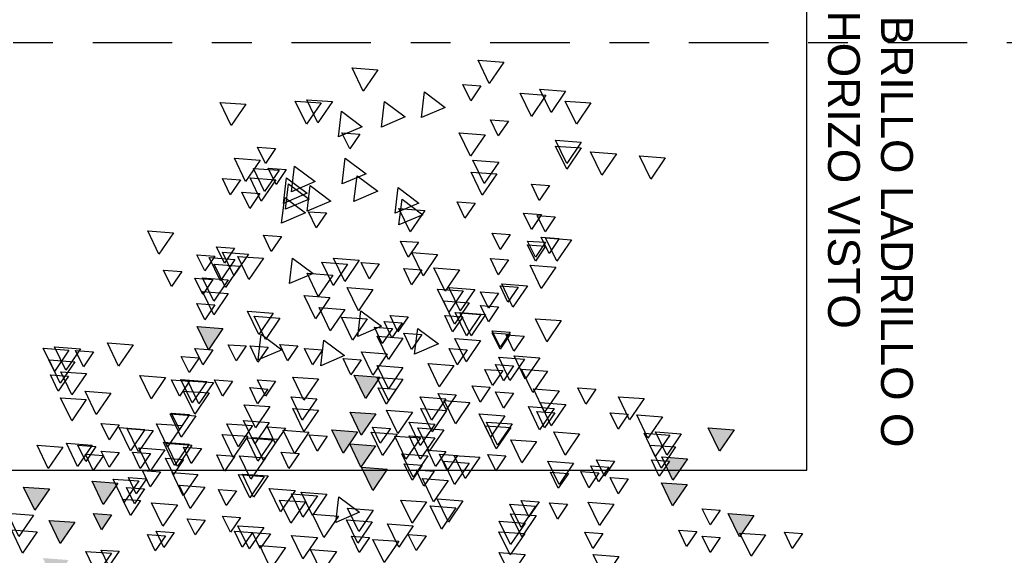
# Model space of a CAD drawing. Header units: millimetres. Extents: x 4617 to 4884, y 1258 to 1784.
# Tile 195 of 256: x 4682.16 to 4684.64, y 1603.5 to 1604.84. Entities that reach past the tile are written whole.
import ezdxf

# ---------------------------------------------------------------- set-up
doc = ezdxf.new("R2010")
doc.units = ezdxf.units.MM
doc.header["$LTSCALE"] = 0.4
doc.linetypes.add('DASHDOT', pattern=[1, 0.5, -0.25, 0, -0.25])
for name, color, linetype in [('00 AC - ABERTURAS ALUMINIO - HATCH', 254, 'Continuous'), ('00 AC - TEXTOS', 3, 'Continuous'), ('00 AC - VEGETACIÓN', 254, 'Continuous'), ('A HERRERÍA', 4, 'Continuous'), ('LÁMINA', 1, 'Continuous'), ('TXT COTA', 3, 'Continuous')]:
    doc.layers.add(name, color=color, linetype=linetype)
doc.styles.add('arial', font='arial.ttf')
doc.styles.add('SaAS simplex', font='simplex.shx', dxfattribs={"width": 0.8})
doc.dimstyles.new('COTAS 125', dxfattribs={"dimscale": 0.01, "dimtxt": 15, "dimasz": 8, "dimexe": 5, "dimexo": 20, "dimgap": 10, "dimtad": 0, "dimzin": 9, "dimdsep": 46, "dimtxsty": 'SaAS simplex', "dimblk": 'OBLIQUE', "dimcen": 0, "dimclrd": 8, "dimclre": 8, "dimclrt": 256, "dimadec": 1, "dimazin": 0, "dimtfac": 1, "dimtmove": 2, "dimatfit": 3, "dimldrblk": 'OBLIQUE', "dimfxl": 10, "dimlwd": -1, "dimlwe": -1, "dimarcsym": 0})

# ---------------------------------------------------------------- blocks, each defined once
blk = doc.blocks.new('ARB')
at = {"layer": 'LÁMINA'}
h = blk.add_hatch(color=254, dxfattribs=at)
h.paths.add_polyline_path([(3288.9164, 1398.6733), (3288.9133, 1398.6668), (3288.9457, 1398.619), (3288.974, 1398.6775)])
h.paths.add_polyline_path([(3288.9251, 1398.5926), (3288.9506, 1398.555), (3288.9704, 1398.596)])
h.paths.add_polyline_path([(3289.0814, 1398.658), (3289.1179, 1398.6043), (3289.1462, 1398.6627)])
h.paths.add_polyline_path([(3289.0175, 1398.5743), (3289.054, 1398.5206), (3289.0822, 1398.579)])
h.paths.add_polyline_path([(3288.9695, 1398.2943), (3289.006, 1398.2406), (3289.0261, 1398.2821), (3289.0252, 1398.2825), (3289.0268, 1398.2837), (3289.0343, 1398.299)])
h.paths.add_polyline_path([(3288.9247, 1398.2135), (3288.9612, 1398.1598), (3288.9895, 1398.2183)])
h.paths.add_polyline_path([(3288.9178, 1397.9953), (3288.9174, 1397.9944), (3288.9533, 1397.9415), (3288.9816, 1398)])
h.paths.add_polyline_path([(3288.9887, 1397.8739), (3289.0252, 1397.8202), (3289.0534, 1397.8787)])
h.paths.add_polyline_path([(3289.0421, 1397.6874), (3289.0737, 1397.6738), (3289.0693, 1397.6802), (3289.0993, 1397.6824), (3289.0941, 1397.7263)])
h.paths.add_polyline_path([(3288.9456, 1397.7112), (3288.972, 1397.6724), (3288.9899, 1397.6737), (3289.0103, 1397.7159)])
h.paths.add_polyline_path([(3288.9485, 1397.4959), (3288.985, 1397.4422), (3289.0121, 1397.4983), (3289.0107, 1397.5004)])
h.paths.add_polyline_path([(3288.921, 1397.5813), (3288.9365, 1397.5586), (3288.9379, 1397.5587), (3288.9373, 1397.5574), (3288.9575, 1397.5276), (3288.9858, 1397.5861)])
h.paths.add_polyline_path([(3289.2242, 1398.1156), (3289.2261, 1398.1148), (3289.2282, 1398.1149), (3289.2278, 1398.114), (3289.243, 1398.1075), (3289.2466, 1398.1102), (3289.2472, 1398.1057), (3289.2838, 1398.09), (3289.2761, 1398.1545)])
h.paths.add_polyline_path([(3289.1946, 1398.3774), (3289.2311, 1398.3237), (3289.2594, 1398.3822)])
h.paths.add_polyline_path([(3289.1257, 1398.2583), (3289.1854, 1398.2328), (3289.1777, 1398.2972)])
h.paths.add_polyline_path([(3289.033, 1398.4793), (3289.0628, 1398.4354), (3289.0644, 1398.4355), (3289.0637, 1398.4341), (3289.0695, 1398.4256), (3289.0977, 1398.4841)])
h.paths.add_polyline_path([(3288.6447, 1399.0621), (3288.6809, 1399.0089), (3288.6815, 1399.0089), (3288.7095, 1399.0669)])
h.paths.add_polyline_path([(3288.3059, 1398.802), (3288.3424, 1398.7483), (3288.3707, 1398.8068)])
h.paths.add_polyline_path([(3288.2314, 1398.7077), (3288.2679, 1398.654), (3288.2962, 1398.7125)])
h.paths.add_polyline_path([(3288.2609, 1398.7668), (3288.2974, 1398.7131), (3288.3257, 1398.7715)])
h.paths.add_polyline_path([(3288.2602, 1398.847), (3288.2967, 1398.7933), (3288.3249, 1398.8517)])
h.paths.add_polyline_path([(3288.2496, 1398.9396), (3288.2503, 1398.9384), (3288.2568, 1398.9389), (3288.254, 1398.9331), (3288.286, 1398.8859), (3288.3143, 1398.9444)])
h.paths.add_polyline_path([(3288.1337, 1398.4073), (3288.1934, 1398.3817), (3288.1857, 1398.4462)])
h.paths.add_polyline_path([(3288.1708, 1398.2997), (3288.2073, 1398.246), (3288.2356, 1398.3045)])
h.paths.add_polyline_path([(3288.1988, 1398.0378), (3288.2243, 1398.0002), (3288.2441, 1398.0411)])
h.paths.add_polyline_path([(3288.1928, 1397.8806), (3288.2524, 1397.8551), (3288.2448, 1397.9195)])
h.paths.add_polyline_path([(3288.2855, 1397.9228), (3288.322, 1397.8691), (3288.3502, 1397.9276)])
h.paths.add_polyline_path([(3288.1787, 1397.5208), (3288.2096, 1397.4754), (3288.2196, 1397.4762), (3288.2435, 1397.5256)])
h.paths.add_polyline_path([(3288.2196, 1397.4762), (3288.2152, 1397.4671), (3288.2096, 1397.4754), (3288.2026, 1397.4749), (3288.2391, 1397.4212), (3288.2673, 1397.4797)])
h.paths.add_polyline_path([(3288.2082, 1397.5799), (3288.2447, 1397.5262), (3288.273, 1397.5847)])
h.paths.add_polyline_path([(3288.3017, 1397.4027), (3288.3382, 1397.349), (3288.3659, 1397.4062), (3288.3651, 1397.4074)])
h.paths.add_polyline_path([(3287.974, 1396.8871), (3288.0105, 1396.8334), (3288.0387, 1396.8918)])
h = blk.add_hatch(color=254, dxfattribs=at)
h.paths.add_polyline_path([(3288.4123, 1397.5612), (3288.412, 1397.5607), (3288.4117, 1397.5611), (3288.4005, 1397.5603), (3288.4261, 1397.5227), (3288.4458, 1397.5636)])
h.paths.add_polyline_path([(3288.3901, 1397.6154), (3288.3886, 1397.6125), (3288.3868, 1397.6152), (3288.3755, 1397.6144), (3288.4117, 1397.5611), (3288.4123, 1397.5612), (3288.4395, 1397.6176), (3288.4386, 1397.619)])
h.paths.add_polyline_path([(3288.435, 1397.6243), (3288.4386, 1397.619), (3288.4403, 1397.6191), (3288.4395, 1397.6176), (3288.4541, 1397.5961), (3288.4655, 1397.597), (3288.4803, 1397.6276)])
h.paths.add_polyline_path([(3288.488, 1397.5026), (3288.5245, 1397.4489), (3288.5527, 1397.5073)])
h.paths.add_polyline_path([(3288.5474, 1397.3997), (3288.5729, 1397.3622), (3288.5927, 1397.4031)])
h.paths.add_polyline_path([(3288.518, 1397.3619), (3288.5435, 1397.3243), (3288.5633, 1397.3652)])
h.paths.add_polyline_path([(3288.4288, 1397.4007), (3288.4279, 1397.3989), (3288.4633, 1397.3469), (3288.4915, 1397.4054)])
h.paths.add_polyline_path([(3288.4346, 1397.324), (3288.4711, 1397.2703), (3288.4964, 1397.3226), (3288.4926, 1397.3282)])
h.paths.add_polyline_path([(3288.4153, 1397.2521), (3288.4365, 1397.2209), (3288.4442, 1397.2214), (3288.4606, 1397.2554)])
h.paths.add_polyline_path([(3288.4365, 1397.2209), (3288.4014, 1397.2183), (3288.4168, 1397.1956), (3288.4183, 1397.1957), (3288.4176, 1397.1943), (3288.4379, 1397.1646), (3288.4661, 1397.223), (3288.4442, 1397.2214), (3288.4408, 1397.2145)])
h.paths.add_polyline_path([(3288.5744, 1397.2864), (3288.6341, 1397.2609), (3288.6264, 1397.3253)])
h.paths.add_polyline_path([(3288.5527, 1397.2157), (3288.5892, 1397.162), (3288.6174, 1397.2204)])
h.paths.add_polyline_path([(3288.6265, 1397.2107), (3288.663, 1397.157), (3288.6912, 1397.2155)])
h.paths.add_polyline_path([(3288.6367, 1397.393), (3288.6623, 1397.3554), (3288.682, 1397.3963)])
h.paths.add_polyline_path([(3288.5822, 1397.4833), (3288.5917, 1397.4693), (3288.6033, 1397.4701), (3288.5983, 1397.4597), (3288.6187, 1397.4296), (3288.6469, 1397.4881)])
h.paths.add_polyline_path([(3288.5667, 1397.5783), (3288.5823, 1397.5553), (3288.6076, 1397.5572), (3288.5965, 1397.5344), (3288.6032, 1397.5246), (3288.6314, 1397.583)])
h.paths.add_polyline_path([(3288.5678, 1397.7424), (3288.5934, 1397.7048), (3288.6131, 1397.7458)])
h.paths.add_polyline_path([(3288.6553, 1397.5075), (3288.6918, 1397.4538), (3288.72, 1397.5123), (3288.7184, 1397.5121), (3288.7164, 1397.508), (3288.7138, 1397.5118)])
h.paths.add_polyline_path([(3288.7063, 1397.2857), (3288.6953, 1397.2775), (3288.7182, 1397.2438), (3288.7306, 1397.2385), (3288.7337, 1397.2448), (3288.7286, 1397.2874)])
h.paths.add_polyline_path([(3288.7438, 1397.3814), (3288.7803, 1397.3277), (3288.8086, 1397.3861)])
h.paths.add_polyline_path([(3288.7286, 1397.2874), (3288.7337, 1397.2448), (3288.7552, 1397.2893)])
h.paths.add_polyline_path([(3288.7873, 1397.8832), (3288.7853, 1397.879), (3288.7826, 1397.8829), (3288.7468, 1397.8803), (3288.7833, 1397.8266), (3288.8116, 1397.885)])
h.paths.add_polyline_path([(3288.4486, 1397.9013), (3288.4829, 1397.8509), (3288.4889, 1397.8554), (3288.5134, 1397.906)])
h.paths.add_polyline_path([(3288.4203, 1398.0248), (3288.4204, 1398.0239), (3288.4563, 1397.9711), (3288.4846, 1398.0295)])
h.paths.add_polyline_path([(3288.4198, 1398.0247), (3288.4203, 1398.0248), (3288.417, 1398.0524), (3288.365, 1398.0135), (3288.3657, 1398.0132), (3288.3805, 1398.0143), (3288.3775, 1398.0082), (3288.4247, 1397.988), (3288.4204, 1398.0239)])
h.paths.add_polyline_path([(3287.7961, 1397.6465), (3287.8326, 1397.5928), (3287.8579, 1397.6451), (3287.8461, 1397.6502)])
h.paths.add_polyline_path([(3287.7658, 1397.5598), (3287.8023, 1397.5061), (3287.8306, 1397.5645)])
h.paths.add_polyline_path([(3287.7666, 1397.4438), (3287.8263, 1397.4182), (3287.8186, 1397.4827)])
h.paths.add_polyline_path([(3287.804, 1397.4041), (3287.8405, 1397.3504), (3287.8688, 1397.4089)])
h.paths.add_polyline_path([(3287.8362, 1397.335), (3287.8727, 1397.2813), (3287.901, 1397.3397)])
h.paths.add_polyline_path([(3287.9241, 1397.4585), (3287.9793, 1397.4349), (3287.9589, 1397.4649), (3287.9798, 1397.4665), (3287.9761, 1397.4974), (3287.9692, 1397.4923), (3287.9655, 1397.4845), (3287.9632, 1397.4878)])
h.paths.add_polyline_path([(3287.9153, 1397.2612), (3287.9189, 1397.2559), (3287.9206, 1397.2561), (3287.9199, 1397.2545), (3287.9344, 1397.2331), (3287.9458, 1397.2339), (3287.9606, 1397.2646)])
h.paths.add_polyline_path([(3287.8559, 1397.2513), (3287.8921, 1397.1981), (3287.8926, 1397.1981), (3287.9199, 1397.2545), (3287.9189, 1397.2559)])
h.paths.add_polyline_path([(3287.8926, 1397.1981), (3287.8924, 1397.1976), (3287.8921, 1397.1981), (3287.8809, 1397.1973), (3287.9064, 1397.1597), (3287.9262, 1397.2006)])
h.paths.add_polyline_path([(3287.8109, 1397.0952), (3287.8455, 1397.0443), (3287.8468, 1397.0444), (3287.8462, 1397.0432), (3287.8474, 1397.0415), (3287.8756, 1397.1)])
h.paths.add_polyline_path([(3287.0826, 1397.9517), (3287.1191, 1397.898), (3287.1474, 1397.9564)])
h.paths.add_polyline_path([(3287.1466, 1398.0797), (3287.1831, 1398.026), (3287.2113, 1398.0844)])
h.paths.add_polyline_path([(3287.1417, 1398.2569), (3287.1782, 1398.2032), (3287.2064, 1398.2616)])
h.paths.add_polyline_path([(3287.3659, 1398.1825), (3287.4024, 1398.1288), (3287.4306, 1398.1873)])
h.paths.add_polyline_path([(3287.4232, 1398.1226), (3287.4488, 1398.085), (3287.4686, 1398.1259)])
h.paths.add_polyline_path([(3287.5135, 1398.0684), (3287.5732, 1398.0428), (3287.5655, 1398.1073)])
h.paths.add_polyline_path([(3287.5226, 1398.2654), (3287.522, 1398.2642), (3287.5578, 1398.2116), (3287.586, 1398.27)])
h.paths.add_polyline_path([(3287.4792, 1398.3049), (3287.5157, 1398.2512), (3287.522, 1398.2642), (3287.5213, 1398.2653), (3287.5226, 1398.2654), (3287.5424, 1398.3064), (3287.5403, 1398.3094)])
h.paths.add_polyline_path([(3287.5058, 1398.3602), (3287.5403, 1398.3094), (3287.5438, 1398.3096), (3287.5705, 1398.365)])
h.paths.add_polyline_path([(3287.4134, 1398.3786), (3287.439, 1398.341), (3287.4587, 1398.3819)])
h.paths.add_polyline_path([(3287.3589, 1398.8067), (3287.3954, 1398.753), (3287.4237, 1398.8115)])
h.paths.add_polyline_path([(3287.4763, 1398.7343), (3287.5128, 1398.6806), (3287.5299, 1398.716), (3287.5217, 1398.728), (3287.5297, 1398.7286), (3287.5235, 1398.7378)])
h.paths.add_polyline_path([(3287.477, 1398.6689), (3287.5135, 1398.6152), (3287.5418, 1398.6736)])
h.paths.add_polyline_path([(3287.309, 1398.5916), (3287.3394, 1398.5467), (3287.3442, 1398.5471), (3287.3421, 1398.5428), (3287.3455, 1398.5379), (3287.3737, 1398.5963)])
h.paths.add_polyline_path([(3287.2753, 1397.4383), (3287.3118, 1397.3847), (3287.3268, 1397.4158), (3287.3139, 1397.4349), (3287.3368, 1397.4365), (3287.34, 1397.4431)])
h.paths.add_polyline_path([(3287.2844, 1397.0411), (3287.3209, 1396.9874), (3287.3491, 1397.0459)])
h.paths.add_polyline_path([(3287.4861, 1397.0608), (3287.5226, 1397.0071), (3287.5509, 1397.0655)])
h.paths.add_polyline_path([(3287.5599, 1397.0755), (3287.5964, 1397.0219), (3287.6247, 1397.0803)])
h.paths.add_polyline_path([(3287.5058, 1397.1297), (3287.5423, 1397.076), (3287.5636, 1397.1202), (3287.5547, 1397.1333)])
at = {"layer": 'LÁMINA', "color": 254, "elevation": -10}
for points in [[(3287.9382, 1399.7325), (3287.9747, 1399.6788), (3288.0029, 1399.7372)], [(3288.2553, 1399.7133), (3288.2918, 1399.6596), (3288.32, 1399.718)], [(3287.7829, 1399.6591), (3287.8194, 1399.6054), (3287.8476, 1399.6639)], [(3287.9956, 1399.6726), (3288.0211, 1399.635), (3288.0409, 1399.6759)], [(3287.7189, 1399.6296), (3287.7554, 1399.5759), (3287.7837, 1399.6344)], [(3287.8321, 1399.6493), (3287.8686, 1399.5956), (3287.8968, 1399.654)], [(3288.1378, 1399.6572), (3288.0858, 1399.6183), (3288.1455, 1399.5928)], [(3288.2384, 1399.6331), (3288.1864, 1399.5942), (3288.2461, 1399.5686)], [(3288.3692, 1399.6331), (3288.4057, 1399.5794), (3288.4339, 1399.6378)], [(3288.398, 1399.6296), (3288.4345, 1399.5759), (3288.4627, 1399.6344)], [(3288.3466, 1399.6085), (3288.2947, 1399.5696), (3288.3543, 1399.544)], [(3288.5871, 1399.6261), (3288.6236, 1399.5724), (3288.6518, 1399.6309)], [(3287.9267, 1399.584), (3287.9522, 1399.5464), (3287.972, 1399.5873)], [(3287.7435, 1399.5312), (3287.78, 1399.4775), (3287.8083, 1399.5359)], [(3287.9854, 1399.5494), (3288.0219, 1399.4957), (3288.0501, 1399.5542)], [(3288.2999, 1399.5514), (3288.3255, 1399.5138), (3288.3452, 1399.5547)], [(3287.7435, 1399.5164), (3287.78, 1399.4627), (3287.8083, 1399.5211)], [(3288.5123, 1399.515), (3288.5378, 1399.4775), (3288.5576, 1399.5184)], [(3287.5319, 1399.4918), (3287.5684, 1399.4381), (3287.5967, 1399.4965)], [(3287.6549, 1399.5016), (3287.6914, 1399.4479), (3287.7197, 1399.5064)], [(3287.9509, 1399.4805), (3287.9874, 1399.4268), (3288.0157, 1399.4853)], [(3288.3368, 1399.4904), (3288.2848, 1399.4515), (3288.3445, 1399.4259)], [(3288.5512, 1399.4854), (3288.5877, 1399.4317), (3288.616, 1399.4902)], [(3288.4647, 1399.4707), (3288.4128, 1399.4318), (3288.4724, 1399.4062)], [(3288.4856, 1399.4622), (3288.5112, 1399.4246), (3288.531, 1399.4655)], [(3288.5035, 1399.4601), (3288.54, 1399.4065), (3288.5682, 1399.4649)], [(3287.9558, 1399.451), (3287.9923, 1399.3973), (3288.0206, 1399.4557)], [(3288.3073, 1399.4461), (3288.2553, 1399.4072), (3288.315, 1399.3816)], [(3288.4844, 1399.4411), (3288.4324, 1399.4022), (3288.4921, 1399.3767)], [(3288.5119, 1399.4362), (3288.5484, 1399.3825), (3288.5766, 1399.441)], [(3288.6008, 1399.4363), (3288.6264, 1399.3987), (3288.6461, 1399.4396)], [(3287.8234, 1399.4215), (3287.8489, 1399.3839), (3287.8687, 1399.4249)], [(3288.2039, 1399.4165), (3288.152, 1399.3776), (3288.2116, 1399.3521)], [(3288.4254, 1399.4214), (3288.3734, 1399.3825), (3288.4331, 1399.357)], [(3288.4795, 1399.4264), (3288.4275, 1399.3875), (3288.4872, 1399.3619)], [(3288.1941, 1399.387), (3288.1421, 1399.3481), (3288.2018, 1399.3225)], [(3288.4893, 1399.3919), (3288.4374, 1399.353), (3288.497, 1399.3274)], [(3288.5516, 1399.4018), (3288.5772, 1399.3642), (3288.5969, 1399.4052)], [(3288.0103, 1399.3772), (3288.0359, 1399.3396), (3288.0557, 1399.3806)], [(3288.1372, 1399.3589), (3288.1737, 1399.3052), (3288.2019, 1399.3636)], [(3287.8086, 1399.3428), (3287.8341, 1399.3052), (3287.8539, 1399.3461)], [(3287.843, 1399.3486), (3287.8686, 1399.311), (3287.8883, 1399.352)], [(3287.843, 1399.3486), (3287.8686, 1399.311), (3287.8883, 1399.352)], [(3288.3843, 1399.3526), (3288.4099, 1399.315), (3288.4296, 1399.3559)], [(3287.7681, 1399.285), (3287.8046, 1399.2314), (3287.8329, 1399.2898)], [(3287.7988, 1399.2886), (3287.8243, 1399.251), (3287.8441, 1399.292)], [(3287.9218, 1399.2985), (3287.9473, 1399.2609), (3287.9671, 1399.3018)], [(3288.4975, 1399.2935), (3288.523, 1399.256), (3288.5428, 1399.2969)], [(3288.7692, 1399.3026), (3288.8057, 1399.2489), (3288.8339, 1399.3074)], [(3287.8332, 1399.2788), (3287.8587, 1399.2412), (3287.8785, 1399.2821)], [(3287.8332, 1399.2689), (3287.8587, 1399.2314), (3287.8785, 1399.2723)], [(3288.153, 1399.2788), (3288.1786, 1399.2412), (3288.1984, 1399.2821)], [(3288.6156, 1399.264), (3288.6411, 1399.2264), (3288.6609, 1399.2673)], [(3287.9267, 1399.2345), (3287.9522, 1399.1969), (3287.972, 1399.2378)], [(3288.1049, 1399.2485), (3288.1414, 1399.1948), (3288.1697, 1399.2533)], [(3288.3017, 1399.2337), (3288.3382, 1399.18), (3288.3665, 1399.2385)], [(3288.4697, 1399.2393), (3288.4177, 1399.2004), (3288.4774, 1399.1749)], [(3288.5428, 1399.2387), (3288.5793, 1399.185), (3288.6076, 1399.2434)], [(3288.5808, 1399.2492), (3288.6173, 1399.1955), (3288.6455, 1399.2539)], [(3288.6145, 1399.2358), (3288.651, 1399.1821), (3288.6792, 1399.2406)], [(3288.6648, 1399.2443), (3288.6903, 1399.2067), (3288.7101, 1399.2477)], [(3287.8075, 1399.2161), (3287.844, 1399.1624), (3287.8722, 1399.2209)], [(3288.0493, 1399.2098), (3288.0858, 1399.1561), (3288.1141, 1399.2145)], [(3288.1446, 1399.2092), (3288.1702, 1399.1716), (3288.19, 1399.2125)], [(3288.2515, 1399.2246), (3288.277, 1399.1871), (3288.2968, 1399.228)], [(3288.3313, 1399.2239), (3288.3678, 1399.1702), (3288.396, 1399.2286)], [(3288.6019, 1399.219), (3288.6384, 1399.1653), (3288.6666, 1399.2237)], [(3288.3684, 1399.1964), (3288.4049, 1399.1428), (3288.4332, 1399.2012)], [(3288.6314, 1399.1845), (3288.6679, 1399.1308), (3288.6962, 1399.1893)], [(3288.6697, 1399.1853), (3288.6953, 1399.1477), (3288.715, 1399.1886)], [(3288.7484, 1399.205), (3288.774, 1399.1674), (3288.7938, 1399.2083)], [(3287.8786, 1399.1697), (3287.9151, 1399.116), (3287.9433, 1399.1745)], [(3287.9021, 1399.1656), (3287.9276, 1399.128), (3287.9474, 1399.1689)], [(3288.0114, 1399.1599), (3288.0479, 1399.1062), (3288.0762, 1399.1647)], [(3288.2673, 1399.1599), (3288.3038, 1399.1062), (3288.332, 1399.1647)], [(3287.9513, 1399.1508), (3287.9768, 1399.1132), (3287.9966, 1399.1541)], [(3288.0402, 1399.1564), (3288.0767, 1399.1027), (3288.1049, 1399.1612)], [(3288.3755, 1399.1402), (3288.412, 1399.0865), (3288.4403, 1399.145)], [(3288.6314, 1399.1501), (3288.6679, 1399.0964), (3288.6962, 1399.1548)], [(3287.9513, 1399.1164), (3287.9768, 1399.0788), (3287.9966, 1399.1197)], [(3288.0254, 1399.1269), (3288.0619, 1399.0732), (3288.0902, 1399.1316)], [(3288.3382, 1399.1097), (3288.3747, 1399.056), (3288.4029, 1399.1145)], [(3288.6648, 1399.1213), (3288.6903, 1399.0837), (3288.7101, 1399.1246)], [(3287.9838, 1399.0971), (3288.0203, 1399.0434), (3288.0486, 1399.1019)], [(3287.9959, 1399.0973), (3288.0324, 1399.0437), (3288.0607, 1399.1021)], [(3288.0413, 1399.0911), (3288.0669, 1399.0535), (3288.0866, 1399.0944)], [(3288.1791, 1399.0911), (3288.2046, 1399.0535), (3288.2244, 1399.0944)], [(3288.2974, 1399.1064), (3288.2455, 1399.0675), (3288.3051, 1399.042)], [(3288.2821, 1399.0861), (3288.3185, 1399.0324), (3288.3468, 1399.0908)], [(3288.5013, 1399.0882), (3288.5378, 1399.0345), (3288.5661, 1399.0929)], [(3288.5182, 1399.1008), (3288.5547, 1399.0471), (3288.583, 1399.1056)], [(3287.7935, 1399.0818), (3287.83, 1399.0281), (3287.8582, 1399.0866)], [(3288.1938, 1399.0763), (3288.2194, 1399.0387), (3288.2392, 1399.0796)], [(3288.2185, 1399.0616), (3288.244, 1399.024), (3288.2638, 1399.0649)], [(3288.6447, 1399.0621), (3288.6812, 1399.0084), (3288.7095, 1399.0669)], [(3287.8873, 1399.0425), (3287.9129, 1399.0049), (3287.9326, 1399.0459)], [(3287.9218, 1399.0524), (3287.9473, 1399.0148), (3287.9671, 1399.0557)], [(3287.9218, 1399.0474), (3287.9473, 1399.0099), (3287.9671, 1399.0508)], [(3288.1547, 1399.0621), (3288.1028, 1399.0232), (3288.1624, 1398.9977)], [(3288.1446, 1399.0468), (3288.1702, 1399.0092), (3288.19, 1399.0501)], [(3288.192, 1399.0375), (3288.2285, 1398.9838), (3288.2568, 1399.0423)], [(3288.5484, 1399.0474), (3288.4964, 1399.0085), (3288.5561, 1398.9829)], [(3287.9967, 1399.0319), (3288.0331, 1398.9782), (3288.0614, 1399.0367)], [(3288.3909, 1399.0326), (3288.3389, 1398.9937), (3288.3986, 1398.9681)], [(3288.4564, 1399.018), (3288.482, 1398.9804), (3288.5018, 1399.0213)], [(3288.5312, 1399.0149), (3288.5567, 1398.9773), (3288.5765, 1399.0182)], [(3288.5861, 1399.0179), (3288.6116, 1398.9803), (3288.6314, 1399.0212)], [(3288.8706, 1399.0208), (3288.9071, 1398.9671), (3288.9353, 1399.0255)], [(3289.0034, 1399.0109), (3289.0399, 1398.9572), (3289.0682, 1399.0157)], [(3287.8476, 1398.9883), (3287.8841, 1398.9346), (3287.9123, 1398.993)], [(3287.8862, 1398.9848), (3287.9227, 1398.9311), (3287.951, 1398.9896)], [(3288.03, 1399.0081), (3288.0556, 1398.9705), (3288.0753, 1399.0114)], [(3288.2314, 1398.9981), (3288.2679, 1398.9444), (3288.2962, 1399.0029)], [(3288.3942, 1399.0081), (3288.4197, 1398.9705), (3288.4395, 1399.0114)], [(3288.6697, 1399.0081), (3288.6953, 1398.9705), (3288.715, 1399.0114)], [(3288.7042, 1398.9884), (3288.7297, 1398.9508), (3288.7495, 1398.9917)], [(3288.9699, 1399.0031), (3288.9954, 1398.9656), (3289.0152, 1399.0065)], [(3289.0322, 1399.0074), (3289.0687, 1398.9537), (3289.097, 1399.0122)], [(3287.9134, 1398.968), (3287.9389, 1398.9304), (3287.9587, 1398.9714)], [(3288.0641, 1398.9686), (3288.1006, 1398.9149), (3288.1288, 1398.9734)], [(3288.192, 1398.9637), (3288.2285, 1398.91), (3288.2568, 1398.9684)], [(3288.2972, 1398.9828), (3288.3227, 1398.9452), (3288.3425, 1398.9861)], [(3289.0175, 1398.9779), (3289.054, 1398.9242), (3289.0822, 1398.9827)], [(3287.8286, 1398.9546), (3287.8651, 1398.9009), (3287.8934, 1398.9594)], [(3287.9407, 1398.9558), (3287.9662, 1398.9182), (3287.986, 1398.9591)], [(3288.2496, 1398.9396), (3288.286, 1398.8859), (3288.3143, 1398.9444)], [(3288.4043, 1398.9349), (3288.4408, 1398.8812), (3288.4691, 1398.9397)], [(3288.7889, 1398.9384), (3288.8254, 1398.8847), (3288.8536, 1398.9432)], [(3288.9879, 1398.9484), (3289.0244, 1398.8947), (3289.0527, 1398.9531)], [(3289.0333, 1398.9421), (3289.0589, 1398.9045), (3289.0787, 1398.9454)], [(3287.9724, 1398.9139), (3287.998, 1398.8763), (3288.0177, 1398.9172)], [(3288.192, 1398.9341), (3288.2285, 1398.8804), (3288.2568, 1398.9389)], [(3288.5123, 1398.9293), (3288.5378, 1398.8917), (3288.5576, 1398.9326)], [(3288.6205, 1398.9293), (3288.6461, 1398.8917), (3288.6658, 1398.9326)], [(3288.6686, 1398.9257), (3288.7051, 1398.872), (3288.7334, 1398.9305)], [(3288.6855, 1398.9286), (3288.722, 1398.8749), (3288.7503, 1398.9333)], [(3288.7288, 1398.9293), (3288.7543, 1398.8917), (3288.7741, 1398.9326)], [(3287.5853, 1398.8855), (3287.6218, 1398.8318), (3287.65, 1398.8902)], [(3287.7067, 1398.909), (3287.7322, 1398.8714), (3287.752, 1398.9123)], [(3287.7991, 1398.9054), (3287.8356, 1398.8517), (3287.8638, 1398.9101)], [(3287.9134, 1398.8991), (3287.9389, 1398.8615), (3287.9587, 1398.9025)], [(3288.0579, 1398.8949), (3288.0834, 1398.8574), (3288.1032, 1398.8983)], [(3288.0838, 1398.8849), (3288.1203, 1398.8312), (3288.1485, 1398.8897)], [(3288.2086, 1398.909), (3288.2342, 1398.8714), (3288.2539, 1398.9123)], [(3288.4085, 1398.8849), (3288.445, 1398.8312), (3288.4733, 1398.8897)], [(3288.5319, 1398.9096), (3288.5575, 1398.872), (3288.5773, 1398.913)], [(3288.6792, 1398.8997), (3288.7157, 1398.846), (3288.7439, 1398.9044)], [(3288.9267, 1398.899), (3288.9632, 1398.8453), (3288.9914, 1398.9038)], [(3287.7821, 1398.8707), (3287.8186, 1398.817), (3287.8468, 1398.8754)], [(3287.8116, 1398.8608), (3287.8481, 1398.8071), (3287.8764, 1398.8656)], [(3288.0232, 1398.8756), (3288.0597, 1398.8219), (3288.0879, 1398.8804)], [(3288.5266, 1398.8652), (3288.5631, 1398.8115), (3288.5914, 1398.87)], [(3288.9887, 1398.8829), (3289.0252, 1398.8293), (3289.0534, 1398.8877)], [(3287.539, 1398.84), (3287.5755, 1398.7863), (3287.6038, 1398.8447)], [(3287.625, 1398.8462), (3287.6505, 1398.8086), (3287.6703, 1398.8495)], [(3287.81, 1398.8499), (3287.8356, 1398.8123), (3287.8554, 1398.8532)], [(3287.9354, 1398.8421), (3287.9719, 1398.7884), (3288.0002, 1398.8468)], [(3288.0822, 1398.8559), (3288.1187, 1398.8022), (3288.147, 1398.8607)], [(3288.1681, 1398.8512), (3288.2046, 1398.7975), (3288.2329, 1398.856)], [(3288.2602, 1398.847), (3288.2967, 1398.7933), (3288.3249, 1398.8517)], [(3288.4043, 1398.8562), (3288.4408, 1398.8025), (3288.4691, 1398.8609)], [(3288.7129, 1398.8421), (3288.7494, 1398.7884), (3288.7776, 1398.8468)], [(3288.7288, 1398.8456), (3288.7543, 1398.808), (3288.7741, 1398.849)], [(3287.9172, 1398.8217), (3287.9537, 1398.768), (3287.9819, 1398.8265)], [(3287.9207, 1398.8125), (3287.9572, 1398.7588), (3287.9854, 1398.8173)], [(3288.1118, 1398.8215), (3288.1483, 1398.7678), (3288.1765, 1398.8262)], [(3288.5281, 1398.8252), (3288.5646, 1398.7715), (3288.5928, 1398.83)], [(3288.5702, 1398.8174), (3288.6067, 1398.7638), (3288.6349, 1398.8222)], [(3288.7473, 1398.8174), (3288.7838, 1398.7638), (3288.8121, 1398.8222)], [(3288.9054, 1398.8191), (3288.9309, 1398.7815), (3288.9507, 1398.8224)], [(3287.3589, 1398.8067), (3287.3954, 1398.753), (3287.4237, 1398.8115)], [(3287.4918, 1398.7969), (3287.5283, 1398.7432), (3287.5565, 1398.8016)], [(3287.5206, 1398.7934), (3287.557, 1398.7397), (3287.5853, 1398.7981)], [(3287.7476, 1398.7969), (3287.7841, 1398.7432), (3287.8124, 1398.8016)], [(3288.0894, 1398.8069), (3288.1259, 1398.7532), (3288.1542, 1398.8117)], [(3288.1118, 1398.787), (3288.1483, 1398.7333), (3288.1765, 1398.7918)], [(3288.1477, 1398.7865), (3288.1842, 1398.7328), (3288.2125, 1398.7912)], [(3288.2068, 1398.7963), (3288.2433, 1398.7426), (3288.2715, 1398.8011)], [(3288.2234, 1398.8105), (3288.2489, 1398.7729), (3288.2687, 1398.8139)], [(3288.3059, 1398.802), (3288.3424, 1398.7483), (3288.3707, 1398.8068)], [(3288.3822, 1398.791), (3288.4077, 1398.7534), (3288.4275, 1398.7943)], [(3288.4282, 1398.8012), (3288.4647, 1398.7475), (3288.493, 1398.806)], [(3288.4876, 1398.8112), (3288.5132, 1398.7736), (3288.533, 1398.8145)], [(3288.5822, 1398.7907), (3288.6187, 1398.737), (3288.647, 1398.7955)], [(3288.8206, 1398.8056), (3288.8571, 1398.7519), (3288.8854, 1398.8104)], [(3288.8408, 1398.8076), (3288.8773, 1398.7539), (3288.9056, 1398.8124)], [(3287.5058, 1398.7638), (3287.5423, 1398.7101), (3287.5705, 1398.7686)], [(3287.8559, 1398.7772), (3287.8924, 1398.7235), (3287.9206, 1398.7819)], [(3288.2609, 1398.7668), (3288.2974, 1398.7131), (3288.3257, 1398.7715)], [(3288.5062, 1398.783), (3288.5427, 1398.7293), (3288.571, 1398.7878)], [(3288.5202, 1398.7821), (3288.5567, 1398.7284), (3288.5849, 1398.7868)], [(3288.7227, 1398.7682), (3288.7592, 1398.7145), (3288.7875, 1398.773)], [(3288.7298, 1398.7711), (3288.7663, 1398.7174), (3288.7946, 1398.7758)], [(3288.9644, 1398.7649), (3288.99, 1398.7273), (3289.0098, 1398.7682)], [(3288.9737, 1398.7682), (3289.0102, 1398.7145), (3289.0384, 1398.773)], [(3289.0475, 1398.7633), (3289.084, 1398.7096), (3289.1122, 1398.7681)], [(3287.9331, 1398.7416), (3287.9586, 1398.704), (3287.9784, 1398.7449)], [(3287.9986, 1398.7378), (3288.0351, 1398.6841), (3288.0633, 1398.7425)], [(3288.0546, 1398.7423), (3288.0802, 1398.7047), (3288.1, 1398.7456)], [(3288.0842, 1398.7521), (3288.1097, 1398.7145), (3288.1295, 1398.7554)], [(3288.1295, 1398.7415), (3288.166, 1398.6878), (3288.1943, 1398.7463)], [(3288.4532, 1398.7472), (3288.4788, 1398.7096), (3288.4985, 1398.7505)], [(3288.5379, 1398.7366), (3288.5744, 1398.6829), (3288.6027, 1398.7414)], [(3288.6149, 1398.7408), (3288.6405, 1398.7032), (3288.6603, 1398.7441)], [(3288.6987, 1398.76), (3288.7243, 1398.7224), (3288.7441, 1398.7633)], [(3288.7911, 1398.7564), (3288.8276, 1398.7027), (3288.8559, 1398.7612)], [(3288.8272, 1398.7472), (3288.8527, 1398.7096), (3288.8725, 1398.7505)], [(3288.9054, 1398.7501), (3288.9309, 1398.7126), (3288.9507, 1398.7535)], [(3288.9453, 1398.7423), (3288.9708, 1398.7047), (3288.9906, 1398.7456)], [(3287.4763, 1398.7343), (3287.5128, 1398.6806), (3287.541, 1398.7391)], [(3287.5217, 1398.728), (3287.5472, 1398.6904), (3287.567, 1398.7314)], [(3287.6594, 1398.728), (3287.685, 1398.6904), (3287.7048, 1398.7314)], [(3287.6742, 1398.7133), (3287.6997, 1398.6757), (3287.7195, 1398.7166)], [(3287.7624, 1398.723), (3287.7989, 1398.6693), (3287.8272, 1398.7278)], [(3288.0254, 1398.7233), (3288.0619, 1398.6696), (3288.0902, 1398.728)], [(3288.1432, 1398.7177), (3288.1687, 1398.6801), (3288.1885, 1398.721)], [(3288.7435, 1398.7324), (3288.7691, 1398.6948), (3288.7888, 1398.7358)], [(3287.6988, 1398.6985), (3287.7244, 1398.6609), (3287.7441, 1398.7018)], [(3287.7756, 1398.6973), (3287.8011, 1398.6597), (3287.8209, 1398.7006)], [(3288.1137, 1398.7029), (3288.1392, 1398.6653), (3288.159, 1398.7062)], [(3288.2314, 1398.7077), (3288.2679, 1398.654), (3288.2962, 1398.7125)], [(3288.5311, 1398.691), (3288.5676, 1398.6373), (3288.5958, 1398.6957)], [(3288.5407, 1398.6895), (3288.5772, 1398.6358), (3288.6054, 1398.6942)], [(3288.708, 1398.6944), (3288.7445, 1398.6407), (3288.7727, 1398.6992)], [(3288.8021, 1398.7009), (3288.8276, 1398.6633), (3288.8474, 1398.7043)], [(3287.477, 1398.6689), (3287.5135, 1398.6152), (3287.5418, 1398.6736)], [(3287.625, 1398.6837), (3287.6505, 1398.6462), (3287.6703, 1398.6871)], [(3288.0781, 1398.6796), (3288.1146, 1398.6259), (3288.1429, 1398.6844)], [(3288.6905, 1398.6628), (3288.727, 1398.6091), (3288.7552, 1398.6675)], [(3288.837, 1398.6832), (3288.8626, 1398.6456), (3288.8823, 1398.6865)], [(3288.8563, 1398.6782), (3288.8928, 1398.6245), (3288.9211, 1398.683)], [(3288.9092, 1398.6727), (3288.9457, 1398.619), (3288.974, 1398.6775)], [(3288.3832, 1398.6452), (3288.4197, 1398.5915), (3288.448, 1398.6499)], [(3288.4072, 1398.6409), (3288.4437, 1398.5872), (3288.472, 1398.6456)], [(3288.4634, 1398.6544), (3288.4999, 1398.6007), (3288.5281, 1398.6591)], [(3288.6107, 1398.6537), (3288.6362, 1398.6161), (3288.656, 1398.657)], [(3288.8419, 1398.6586), (3288.8675, 1398.621), (3288.8873, 1398.6619)], [(3289.0814, 1398.658), (3289.1179, 1398.6043), (3289.1462, 1398.6627)], [(3287.6613, 1398.6199), (3287.6978, 1398.5662), (3287.7261, 1398.6247)], [(3287.7775, 1398.6197), (3287.8031, 1398.5822), (3287.8229, 1398.6231)], [(3287.8495, 1398.6256), (3287.875, 1398.588), (3287.8948, 1398.6289)], [(3287.8495, 1398.6256), (3287.875, 1398.588), (3287.8948, 1398.6289)], [(3287.8581, 1398.615), (3287.8946, 1398.5613), (3287.9229, 1398.6197)], [(3288.0409, 1398.6283), (3288.0774, 1398.5746), (3288.1057, 1398.6331)], [(3288.1323, 1398.6255), (3288.1687, 1398.5718), (3288.197, 1398.6302)], [(3288.353, 1398.6382), (3288.301, 1398.5993), (3288.3607, 1398.5737)], [(3288.4373, 1398.6255), (3288.4738, 1398.5718), (3288.5021, 1398.6302)], [(3288.7594, 1398.6185), (3288.7959, 1398.5648), (3288.8241, 1398.6232)], [(3288.8518, 1398.6291), (3288.8773, 1398.5915), (3288.8971, 1398.6324)], [(3287.309, 1398.5916), (3287.3455, 1398.5379), (3287.3737, 1398.5963)], [(3287.3937, 1398.605), (3287.4193, 1398.5674), (3287.439, 1398.6083)], [(3287.8567, 1398.591), (3287.8932, 1398.5373), (3287.9214, 1398.5958)], [(3288.0584, 1398.6107), (3288.0949, 1398.557), (3288.1232, 1398.6155)], [(3288.2666, 1398.6051), (3288.303, 1398.5514), (3288.3313, 1398.6099)], [(3288.3544, 1398.5896), (3288.3909, 1398.5359), (3288.4192, 1398.5944)], [(3288.9251, 1398.5926), (3288.9506, 1398.555), (3288.9704, 1398.596)], [(3289.1215, 1398.5925), (3289.158, 1398.5388), (3289.1863, 1398.5973)], [(3287.8847, 1398.5719), (3287.9212, 1398.5182), (3287.9494, 1398.5766)], [(3288.1659, 1398.5655), (3288.2024, 1398.5118), (3288.2306, 1398.5703)], [(3288.2692, 1398.5754), (3288.3057, 1398.5217), (3288.334, 1398.5801)], [(3288.6001, 1398.5866), (3288.6256, 1398.549), (3288.6454, 1398.59)], [(3288.6894, 1398.5798), (3288.7149, 1398.5423), (3288.7347, 1398.5832)], [(3289.0175, 1398.5743), (3289.054, 1398.5206), (3289.0822, 1398.579)], [(3287.1871, 1398.5459), (3287.2126, 1398.5083), (3287.2324, 1398.5492)], [(3287.2794, 1398.5423), (3287.3159, 1398.4886), (3287.3442, 1398.5471)], [(3287.4528, 1398.5508), (3287.4783, 1398.5133), (3287.4981, 1398.5542)], [(3287.689, 1398.5459), (3287.7145, 1398.5083), (3287.7343, 1398.5492)], [(3287.8855, 1398.5456), (3287.922, 1398.4919), (3287.9503, 1398.5504)], [(3288.1334, 1398.5405), (3288.1589, 1398.5029), (3288.1787, 1398.5438)], [(3288.5253, 1398.5455), (3288.5509, 1398.5079), (3288.5706, 1398.5488)], [(3288.5421, 1398.5608), (3288.5786, 1398.5071), (3288.6069, 1398.5656)], [(3288.5706, 1398.5488), (3288.5962, 1398.5112), (3288.616, 1398.5521)], [(3288.7676, 1398.5483), (3288.7932, 1398.5107), (3288.8129, 1398.5517)], [(3288.7893, 1398.5398), (3288.8148, 1398.5022), (3288.8346, 1398.5431)], [(3289.1122, 1398.5502), (3289.1487, 1398.4965), (3289.177, 1398.555)], [(3287.3937, 1398.5361), (3287.4193, 1398.4985), (3287.439, 1398.5394)], [(3288.2026, 1398.5264), (3288.2391, 1398.4727), (3288.2673, 1398.5311)], [(3288.2761, 1398.5355), (3288.3016, 1398.498), (3288.3214, 1398.5389)], [(3288.407, 1398.536), (3288.4435, 1398.4823), (3288.4718, 1398.5407)], [(3287.8847, 1398.4931), (3287.9212, 1398.4394), (3287.9494, 1398.4979)], [(3288.3593, 1398.501), (3288.3958, 1398.4473), (3288.4241, 1398.5058)], [(3288.4873, 1398.5108), (3288.5238, 1398.4571), (3288.552, 1398.5156)], [(3288.9059, 1398.5011), (3288.9315, 1398.4635), (3288.9512, 1398.5044)], [(3288.9252, 1398.4961), (3288.9617, 1398.4424), (3288.99, 1398.5008)], [(3287.6485, 1398.4882), (3287.685, 1398.4345), (3287.7132, 1398.493)]]:
    blk.add_lwpolyline(points, close=True, dxfattribs=at)
blk = doc.blocks.new('_Oblique')
at = {"layer": 'TXT COTA', "color": 0, "lineweight": -2}
blk.add_line((-0.5, -0.5), (0.5, 0.5), dxfattribs=at)

msp = doc.modelspace()

# ---------------------------------------------------------------- linework, layer by layer
at = {"layer": '00 AC - ABERTURAS ALUMINIO - HATCH', "linetype": 'DASHDOT'}
msp.add_lwpolyline([(4674.342, 1604.7863), (4689.7018, 1604.7863)], dxfattribs=at)

# ---------------------------------------------------------------- block references
at = {"layer": '00 AC - VEGETACIÓN', "xscale": -1}
msp.add_blockref('ARB', (7971.3144, 205.0046), dxfattribs=at)

# ---------------------------------------------------------------- texts
at = {"layer": '00 AC - TEXTOS', "insert": (4684.1908, 1604.9472), "char_height": 0.08, "width": 2.465687, "attachment_point": 7, "rotation": 270, "style": 'arial'}
msp.add_mtext('\\PLIBRILLO LADRILLO O \\PCHORIZO VISTO ', dxfattribs=at)

# ---------------------------------------------------------------- leaders
at = {"layer": 'A HERRERÍA', "color": 254, "ltscale": 0.5}
msp.add_leader([(4681.4109, 1603.7096), (4684.1385, 1603.7096), (4684.1385, 1605.0602)], dimstyle='COTAS 125', override={"dimtxt": 5, "dimasz": 6, "dimldrblk": 'DotSmall'}, dxfattribs=at)

doc.saveas('drawing.dxf')
